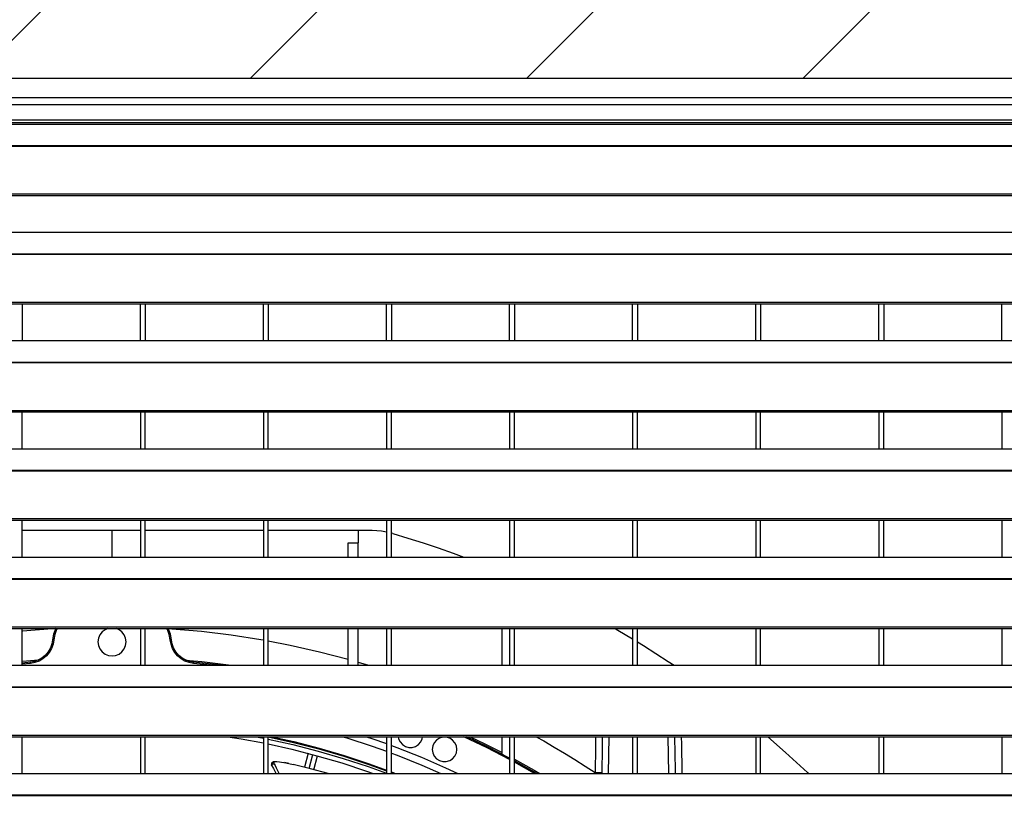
# Model space of a CAD drawing. Header units: millimetres. Extents: x 0 to 39025, y -31299 to 8400.
# Tile 34 of 256: x 6990 to 7390, y -24329 to -24007. Entities that reach past the tile are written whole.
import ezdxf

# ---------------------------------------------------------------- set-up
doc = ezdxf.new("R2010")
doc.units = ezdxf.units.MM
doc.layers.add('ODMIKI funkcionalni', color=253, linetype='Continuous')

# ---------------------------------------------------------------- blocks, each defined once
blk = doc.blocks.new('*U55')
at = {"lineweight": 25}
for points in [[(1148.95, 1255.58), (1148.95, 1255.58), (1.04, 1255.58), (1.04, 1255.58)], [(1148.95, 1255.58), (1148.95, 1255.58), (1.04, 1255.58), (1.04, 1255.58)], [(1.04, 1247.8), (1.04, 1247.8), (1148.95, 1247.8), (1148.95, 1247.8)], [(1145.5, 1244.89), (1145.5, 1244.89), (4.49, 1244.89), (4.49, 1244.89)], [(4.49, 1238.75), (4.49, 1238.75), (1145.5, 1238.75), (1145.5, 1238.75)], [(4.49, 1237.69), (4.49, 1237.69), (1145.5, 1237.69), (1145.5, 1237.69)], [(247, 1237.05), (247, 1237.05), (818, 1237.05), (818, 1237.05)], [(16.21, 1228.34), (16.21, 1228.34), (1133.33, 1228.34), (1133.33, 1228.34)], [(16.21, 1228.12), (16.21, 1228.12), (1133.33, 1228.12), (1133.33, 1228.12)], [(7.21, 1208.69), (7.21, 1208.69), (1142.79, 1208.69), (1142.79, 1208.69)], [(7.21, 1208.03), (7.21, 1208.03), (1142.79, 1208.03), (1142.79, 1208.03)], [(247, 1193.08), (247, 1193.08), (818, 1193.08), (818, 1193.08)], [(238.76, 1184.37), (238.76, 1184.37), (1133.33, 1184.37), (1133.33, 1184.37)], [(238.76, 1184.15), (238.76, 1184.15), (1133.33, 1184.15), (1133.33, 1184.15)], [(7.21, 1164.72), (7.21, 1164.72), (1142.79, 1164.72), (1142.79, 1164.72)], [(7.21, 1164.06), (7.21, 1164.06), (1142.79, 1164.06), (1142.79, 1164.06)], [(387, 1164.06), (387, 1164.06), (387, 1149.1), (387, 1149.1)], [(435, 1149.1), (435, 1149.1), (435, 1164.06), (435, 1164.06)], [(437, 1164.06), (437, 1164.06), (437, 1149.1), (437, 1149.1)], [(485, 1149.1), (485, 1149.1), (485, 1164.06), (485, 1164.06)], [(487, 1164.06), (487, 1164.06), (487, 1149.1), (487, 1149.1)], [(534.99, 1149.1), (534.99, 1149.1), (534.99, 1164.06), (534.99, 1164.06)], [(537, 1164.06), (537, 1164.06), (537, 1149.1), (537, 1149.1)], [(585, 1149.1), (585, 1149.1), (585, 1164.06), (585, 1164.06)], [(587, 1164.06), (587, 1164.06), (587, 1149.1), (587, 1149.1)], [(635, 1149.1), (635, 1149.1), (635, 1164.06), (635, 1164.06)], [(637, 1164.06), (637, 1164.06), (637, 1149.1), (637, 1149.1)], [(685, 1149.1), (685, 1149.1), (685, 1164.06), (685, 1164.06)], [(687, 1164.06), (687, 1164.06), (687, 1149.1), (687, 1149.1)], [(735, 1149.1), (735, 1149.1), (735, 1164.06), (735, 1164.06)], [(737, 1164.06), (737, 1164.06), (737, 1149.1), (737, 1149.1)], [(785, 1149.1), (785, 1149.1), (785, 1164.06), (785, 1164.06)], [(247, 1149.1), (247, 1149.1), (818, 1149.1), (818, 1149.1)], [(16.21, 1140.39), (16.21, 1140.39), (1133.33, 1140.39), (1133.33, 1140.39)], [(16.21, 1140.17), (16.21, 1140.17), (1133.33, 1140.17), (1133.33, 1140.17)], [(7.21, 1120.74), (7.21, 1120.74), (1142.79, 1120.74), (1142.79, 1120.74)], [(7.21, 1120.09), (7.21, 1120.09), (1142.79, 1120.09), (1142.79, 1120.09)], [(387, 1105.13), (387, 1105.13), (387, 1120.09), (387, 1120.09)], [(435, 1120.09), (435, 1120.09), (435, 1105.13), (435, 1105.13)], [(437, 1105.13), (437, 1105.13), (437, 1120.09), (437, 1120.09)], [(485, 1120.09), (485, 1120.09), (485, 1105.13), (485, 1105.13)], [(487, 1105.13), (487, 1105.13), (487, 1120.09), (487, 1120.09)], [(534.99, 1120.09), (534.99, 1120.09), (534.99, 1105.13), (534.99, 1105.13)], [(537, 1105.13), (537, 1105.13), (537, 1120.09), (537, 1120.09)], [(585, 1120.09), (585, 1120.09), (585, 1105.13), (585, 1105.13)], [(587, 1105.13), (587, 1105.13), (587, 1120.09), (587, 1120.09)], [(635, 1120.09), (635, 1120.09), (635, 1105.13), (635, 1105.13)], [(637, 1105.13), (637, 1105.13), (637, 1120.09), (637, 1120.09)], [(685, 1120.09), (685, 1120.09), (685, 1105.13), (685, 1105.13)], [(687, 1105.13), (687, 1105.13), (687, 1120.09), (687, 1120.09)], [(735, 1120.09), (735, 1120.09), (735, 1105.13), (735, 1105.13)], [(737, 1105.13), (737, 1105.13), (737, 1120.09), (737, 1120.09)], [(785, 1120.09), (785, 1120.09), (785, 1105.13), (785, 1105.13)], [(247, 1105.13), (247, 1105.13), (818, 1105.13), (818, 1105.13)], [(16.21, 1096.42), (16.21, 1096.42), (1133.33, 1096.42), (1133.33, 1096.42)], [(16.21, 1096.2), (16.21, 1096.2), (1133.33, 1096.2), (1133.33, 1096.2)], [(7.21, 1076.77), (7.21, 1076.77), (1142.79, 1076.77), (1142.79, 1076.77)], [(7.21, 1076.11), (7.21, 1076.11), (1142.79, 1076.11), (1142.79, 1076.11)], [(387, 1061.15), (387, 1061.15), (387, 1076.11), (387, 1076.11)], [(435, 1076.11), (435, 1076.11), (435, 1061.15), (435, 1061.15)], [(437, 1061.15), (437, 1061.15), (437, 1076.11), (437, 1076.11)], [(485, 1076.11), (485, 1076.11), (485, 1061.15), (485, 1061.15)], [(487, 1061.15), (487, 1061.15), (487, 1076.11), (487, 1076.11)], [(534.99, 1076.11), (534.99, 1076.11), (534.99, 1061.15), (534.99, 1061.15)], [(537, 1061.15), (537, 1061.15), (537, 1076.11), (537, 1076.11)], [(585, 1076.11), (585, 1076.11), (585, 1061.15), (585, 1061.15)], [(587, 1061.15), (587, 1061.15), (587, 1076.11), (587, 1076.11)], [(635, 1076.11), (635, 1076.11), (635, 1061.15), (635, 1061.15)], [(637, 1061.15), (637, 1061.15), (637, 1076.11), (637, 1076.11)], [(685, 1076.11), (685, 1076.11), (685, 1061.15), (685, 1061.15)], [(687, 1061.15), (687, 1061.15), (687, 1076.11), (687, 1076.11)], [(735, 1076.11), (735, 1076.11), (735, 1061.15), (735, 1061.15)], [(737, 1061.15), (737, 1061.15), (737, 1076.11), (737, 1076.11)], [(785, 1076.11), (785, 1076.11), (785, 1061.15), (785, 1061.15)], [(423.5, 1071.91), (423.5, 1071.91), (387, 1071.91), (387, 1071.91)], [(435, 1071.91), (435, 1071.91), (423.5, 1071.91), (423.5, 1071.91)], [(423.5, 1061.15), (423.5, 1061.15), (423.5, 1071.91), (423.5, 1071.91)], [(523.5, 1071.91), (523.5, 1071.91), (487, 1071.91), (487, 1071.91)], [(523.5, 1071.91), (523.5, 1071.91), (523.5, 1066.88), (523.5, 1066.88)], [(537.56, 1070.72), (537.56, 1070.72), (537, 1070.83), (537, 1070.83)], [(519.5, 1066.88), (519.5, 1066.88), (523.5, 1066.88), (523.5, 1066.88)], [(247, 1061.15), (247, 1061.15), (818, 1061.15), (818, 1061.15)], [(16.21, 1052.44), (16.21, 1052.44), (1133.33, 1052.44), (1133.33, 1052.44)], [(16.21, 1052.22), (16.21, 1052.22), (1133.33, 1052.22), (1133.33, 1052.22)], [(7.21, 1032.8), (7.21, 1032.8), (1142.79, 1032.8), (1142.79, 1032.8)], [(7.21, 1032.14), (7.21, 1032.14), (1142.79, 1032.14), (1142.79, 1032.14)], [(387, 1017.18), (387, 1017.18), (387, 1032.14), (387, 1032.14)], [(435, 1032.14), (435, 1032.14), (435, 1017.18), (435, 1017.18)], [(437, 1017.18), (437, 1017.18), (437, 1032.14), (437, 1032.14)], [(485, 1032.14), (485, 1032.14), (485, 1017.18), (485, 1017.18)], [(487, 1017.18), (487, 1017.18), (487, 1032.14), (487, 1032.14)], [(519.5, 1017.18), (519.5, 1017.18), (519.5, 1032.14), (519.5, 1032.14)], [(523.5, 1017.18), (523.5, 1017.18), (523.5, 1032.14), (523.5, 1032.14)], [(534.99, 1032.14), (534.99, 1032.14), (534.99, 1017.18), (534.99, 1017.18)], [(537, 1017.18), (537, 1017.18), (537, 1032.14), (537, 1032.14)], [(582, 1017.18), (582, 1017.18), (582, 1032.14), (582, 1032.14)], [(585, 1032.14), (585, 1032.14), (585, 1017.18), (585, 1017.18)], [(587, 1017.18), (587, 1017.18), (587, 1032.14), (587, 1032.14)], [(635, 1032.14), (635, 1032.14), (635, 1017.18), (635, 1017.18)], [(637, 1017.18), (637, 1017.18), (637, 1032.14), (637, 1032.14)], [(685, 1032.14), (685, 1032.14), (685, 1017.18), (685, 1017.18)], [(687, 1017.18), (687, 1017.18), (687, 1032.14), (687, 1032.14)], [(735, 1032.14), (735, 1032.14), (735, 1017.18), (735, 1017.18)], [(737, 1017.18), (737, 1017.18), (737, 1032.14), (737, 1032.14)], [(785, 1032.14), (785, 1032.14), (785, 1017.18), (785, 1017.18)], [(247, 1017.18), (247, 1017.18), (818, 1017.18), (818, 1017.18)], [(390.34, 1018.42), (390.34, 1018.42), (387, 1018.08), (387, 1018.08)], [(390.39, 1017.92), (390.39, 1017.92), (387, 1017.57), (387, 1017.57)], [(463.47, 1017.18), (463.47, 1017.18), (456.6, 1017.92), (456.6, 1017.92)], [(467.55, 1017.18), (467.55, 1017.18), (456.65, 1018.42), (456.65, 1018.42)], [(523.5, 1018.45), (523.5, 1018.45), (527.73, 1017.18), (527.73, 1017.18)], [(16.21, 1008.47), (16.21, 1008.47), (1133.33, 1008.47), (1133.33, 1008.47)], [(16.21, 1008.25), (16.21, 1008.25), (1133.33, 1008.25), (1133.33, 1008.25)], [(7.21, 988.82), (7.21, 988.82), (1142.79, 988.82), (1142.79, 988.82)], [(7.21, 988.16), (7.21, 988.16), (1142.79, 988.16), (1142.79, 988.16)], [(387, 973.21), (387, 973.21), (387, 988.16), (387, 988.16)], [(435, 988.16), (435, 988.16), (435, 973.21), (435, 973.21)], [(437, 973.21), (437, 973.21), (437, 988.16), (437, 988.16)], [(482.06, 988.16), (482.06, 988.16), (485, 987.6), (485, 987.6)], [(485, 988.16), (485, 988.16), (485, 973.21), (485, 973.21)], [(487, 973.21), (487, 973.21), (487, 988.16), (487, 988.16)], [(534.99, 988.16), (534.99, 988.16), (534.99, 973.21), (534.99, 973.21)], [(537, 973.21), (537, 973.21), (537, 988.16), (537, 988.16)], [(582, 981.06), (582, 981.06), (582, 988.16), (582, 988.16)], [(585, 988.16), (585, 988.16), (585, 973.21), (585, 973.21)], [(587, 973.21), (587, 973.21), (587, 988.16), (587, 988.16)], [(625.34, 988.16), (625.34, 988.16), (625.09, 973.21), (625.09, 973.21)], [(635, 988.16), (635, 988.16), (635, 973.21), (635, 973.21)], [(637, 973.21), (637, 973.21), (637, 988.16), (637, 988.16)], [(649.7, 973.21), (649.7, 973.21), (649.44, 988.16), (649.44, 988.16)], [(685, 988.16), (685, 988.16), (685, 973.21), (685, 973.21)], [(687, 973.21), (687, 973.21), (687, 988.16), (687, 988.16)], [(735, 988.16), (735, 988.16), (735, 973.21), (735, 973.21)], [(737, 973.21), (737, 973.21), (737, 988.16), (737, 988.16)], [(785, 988.16), (785, 988.16), (785, 973.21), (785, 973.21)], [(503.15, 981.43), (503.15, 981.43), (501.64, 975.75), (501.64, 975.75)], [(503.58, 975.28), (503.58, 975.28), (505.08, 980.91), (505.08, 980.91)], [(505.51, 974.77), (505.51, 974.77), (507.01, 980.38), (507.01, 980.38)], [(488.32, 976.58), (488.32, 976.58), (488.34, 976.53), (488.34, 976.53)], [(488.4, 976.44), (488.4, 976.44), (488.59, 976.13), (488.59, 976.13)], [(488.8, 977.11), (488.8, 977.11), (489.39, 977.16), (489.39, 977.16)], [(495.36, 977.26), (495.36, 977.26), (493.54, 977.62), (493.54, 977.62)], [(595.2, 973.21), (595.2, 973.21), (587, 977.82), (587, 977.82)], [(247, 973.21), (247, 973.21), (818, 973.21), (818, 973.21)], [(537, 973.49), (537, 973.49), (537.73, 973.21), (537.73, 973.21)], [(619.82, 973.57), (619.82, 973.57), (619.8, 973.21), (619.8, 973.21)], [(622.45, 973.53), (622.45, 973.53), (622.46, 973.21), (622.46, 973.21)], [(16.21, 964.5), (16.21, 964.5), (1133.33, 964.5), (1133.33, 964.5)], [(16.21, 964.28), (16.21, 964.28), (1133.33, 964.28), (1133.33, 964.28)]]:
    blk.add_open_spline(points, degree=3, dxfattribs=at)
for points, knots in [([(485, 1071.91), (485, 1071.91), (467.64, 1071.91), (467.64, 1071.91), (467.64, 1071.91), (437, 1071.91), (437, 1071.91)], [0, 0, 0, 0, 1, 1, 1, 2, 2, 2, 2]), ([(529.21, 1071.91), (529.21, 1071.91), (526.01, 1071.91), (526.01, 1071.91), (526.01, 1071.91), (523.5, 1071.91), (523.5, 1071.91)], [0, 0, 0, 0, 1, 1, 1, 2, 2, 2, 2]), ([(534.99, 1071.25), (534.99, 1071.25), (532.92, 1071.67), (532.92, 1071.67), (532.92, 1071.67), (529.21, 1071.91), (529.21, 1071.91)], [0, 0, 0, 0, 1, 1, 1, 2, 2, 2, 2]), ([(537.56, 1070.72), (537.56, 1070.72), (543.72, 1068.87), (543.72, 1068.87), (543.72, 1068.87), (549.87, 1066.92), (549.87, 1066.92), (549.87, 1066.92), (555.97, 1064.88), (555.97, 1064.88), (555.97, 1064.88), (562.05, 1062.74), (562.05, 1062.74), (562.05, 1062.74), (566.37, 1061.15), (566.37, 1061.15)], [0, 0, 0, 0, 1, 1, 1, 2, 2, 2, 3, 3, 3, 4, 4, 4, 5, 5, 5, 5]), ([(519.5, 1061.15), (519.5, 1061.15), (519.5, 1061.9), (519.5, 1061.9), (519.5, 1061.9), (519.5, 1063.64), (519.5, 1063.64), (519.5, 1063.64), (519.5, 1065.04), (519.5, 1065.04), (519.5, 1065.04), (519.5, 1066.07), (519.5, 1066.07), (519.5, 1066.07), (519.5, 1066.69), (519.5, 1066.69), (519.5, 1066.69), (519.5, 1066.88), (519.5, 1066.88)], [0, 0, 0, 0, 1, 1, 1, 2, 2, 2, 3, 3, 3, 4, 4, 4, 5, 5, 5, 6, 6, 6, 6]), ([(523.5, 1061.15), (523.5, 1061.15), (523.5, 1061.9), (523.5, 1061.9), (523.5, 1061.9), (523.5, 1063.64), (523.5, 1063.64), (523.5, 1063.64), (523.5, 1065.04), (523.5, 1065.04), (523.5, 1065.04), (523.5, 1066.07), (523.5, 1066.07), (523.5, 1066.07), (523.5, 1066.69), (523.5, 1066.69), (523.5, 1066.69), (523.5, 1066.88), (523.5, 1066.88)], [0, 0, 0, 0, 1, 1, 1, 2, 2, 2, 3, 3, 3, 4, 4, 4, 5, 5, 5, 6, 6, 6, 6]), ([(400.66, 1032.12), (400.66, 1032.12), (399.22, 1032.02), (399.22, 1032.02), (399.22, 1032.02), (387.11, 1030.98), (387.11, 1030.98), (387.11, 1030.98), (387, 1030.97), (387, 1030.97)], [0, 0, 0, 0, 1, 1, 1, 2, 2, 2, 3, 3, 3, 3]), ([(400.66, 1032.12), (400.66, 1032.12), (400.55, 1031.9), (400.55, 1031.9), (400.55, 1031.9), (399.75, 1029.78), (399.75, 1029.78), (399.75, 1029.78), (399.34, 1027.54), (399.34, 1027.54)], [0, 0, 0, 0, 1, 1, 1, 2, 2, 2, 3, 3, 3, 3]), ([(401.24, 1032.14), (401.24, 1032.14), (401, 1031.68), (401, 1031.68), (401, 1031.68), (400.23, 1029.64), (400.23, 1029.64), (400.23, 1029.64), (399.84, 1027.5), (399.84, 1027.5)], [0, 0, 0, 0, 1, 1, 1, 2, 2, 2, 3, 3, 3, 3]), ([(421.77, 1032.14), (421.77, 1032.14), (420.65, 1031.64), (420.65, 1031.64), (420.65, 1031.64), (419.47, 1030.73), (419.47, 1030.73), (419.47, 1030.73), (418.56, 1029.54), (418.56, 1029.54), (418.56, 1029.54), (417.99, 1028.16), (417.99, 1028.16), (417.99, 1028.16), (417.79, 1026.68), (417.79, 1026.68), (417.79, 1026.68), (417.99, 1025.2), (417.99, 1025.2), (417.99, 1025.2), (418.56, 1023.81), (418.56, 1023.81), (418.56, 1023.81), (419.47, 1022.63), (419.47, 1022.63), (419.47, 1022.63), (420.65, 1021.71), (420.65, 1021.71), (420.65, 1021.71), (422.02, 1021.15), (422.02, 1021.15), (422.02, 1021.15), (423.5, 1020.95), (423.5, 1020.95)], [0, 0, 0, 0, 1, 1, 1, 2, 2, 2, 3, 3, 3, 4, 4, 4, 5, 5, 5, 6, 6, 6, 7, 7, 7, 8, 8, 8, 9, 9, 9, 10, 10, 10, 11, 11, 11, 11]), ([(423.5, 1020.95), (423.5, 1020.95), (424.97, 1021.15), (424.97, 1021.15), (424.97, 1021.15), (426.35, 1021.71), (426.35, 1021.71), (426.35, 1021.71), (427.53, 1022.63), (427.53, 1022.63), (427.53, 1022.63), (428.43, 1023.81), (428.43, 1023.81), (428.43, 1023.81), (429.01, 1025.2), (429.01, 1025.2), (429.01, 1025.2), (429.2, 1026.68), (429.2, 1026.68), (429.2, 1026.68), (429.01, 1028.16), (429.01, 1028.16), (429.01, 1028.16), (428.43, 1029.54), (428.43, 1029.54), (428.43, 1029.54), (427.53, 1030.73), (427.53, 1030.73), (427.53, 1030.73), (426.35, 1031.64), (426.35, 1031.64), (426.35, 1031.64), (425.22, 1032.14), (425.22, 1032.14)], [0, 0, 0, 0, 1, 1, 1, 2, 2, 2, 3, 3, 3, 4, 4, 4, 5, 5, 5, 6, 6, 6, 7, 7, 7, 8, 8, 8, 9, 9, 9, 10, 10, 10, 11, 11, 11, 11]), ([(447.16, 1027.5), (447.16, 1027.5), (446.77, 1029.64), (446.77, 1029.64), (446.77, 1029.64), (446, 1031.68), (446, 1031.68), (446, 1031.68), (445.76, 1032.14), (445.76, 1032.14)], [0, 0, 0, 0, 1, 1, 1, 2, 2, 2, 3, 3, 3, 3]), ([(447.65, 1027.54), (447.65, 1027.54), (447.25, 1029.78), (447.25, 1029.78), (447.25, 1029.78), (446.44, 1031.9), (446.44, 1031.9), (446.44, 1031.9), (446.33, 1032.12), (446.33, 1032.12)], [0, 0, 0, 0, 1, 1, 1, 2, 2, 2, 3, 3, 3, 3]), ([(446.33, 1032.12), (446.33, 1032.12), (447.78, 1032.02), (447.78, 1032.02), (447.78, 1032.02), (459.89, 1030.98), (459.89, 1030.98), (459.89, 1030.98), (471.95, 1029.53), (471.95, 1029.53), (471.95, 1029.53), (483.95, 1027.66), (483.95, 1027.66), (483.95, 1027.66), (485, 1027.48), (485, 1027.48)], [0, 0, 0, 0, 1, 1, 1, 2, 2, 2, 3, 3, 3, 4, 4, 4, 5, 5, 5, 5]), ([(627.87, 1032.14), (627.87, 1032.14), (629.01, 1031.48), (629.01, 1031.48), (629.01, 1031.48), (635, 1027.92), (635, 1027.92)], [0, 0, 0, 0, 1, 1, 1, 2, 2, 2, 2]), ([(399.34, 1027.54), (399.34, 1027.54), (399.04, 1025.83), (399.04, 1025.83), (399.04, 1025.83), (398.45, 1024.2), (398.45, 1024.2), (398.45, 1024.2), (397.59, 1022.69), (397.59, 1022.69), (397.59, 1022.69), (396.48, 1021.35), (396.48, 1021.35), (396.48, 1021.35), (395.16, 1020.22), (395.16, 1020.22), (395.16, 1020.22), (393.67, 1019.34), (393.67, 1019.34), (393.67, 1019.34), (392.05, 1018.74), (392.05, 1018.74), (392.05, 1018.74), (390.34, 1018.42), (390.34, 1018.42)], [0, 0, 0, 0, 1, 1, 1, 2, 2, 2, 3, 3, 3, 4, 4, 4, 5, 5, 5, 6, 6, 6, 7, 7, 7, 8, 8, 8, 8]), ([(399.84, 1027.5), (399.84, 1027.5), (399.52, 1025.7), (399.52, 1025.7), (399.52, 1025.7), (398.91, 1023.98), (398.91, 1023.98), (398.91, 1023.98), (398, 1022.4), (398, 1022.4), (398, 1022.4), (396.84, 1021), (396.84, 1021), (396.84, 1021), (395.45, 1019.81), (395.45, 1019.81), (395.45, 1019.81), (393.88, 1018.89), (393.88, 1018.89), (393.88, 1018.89), (392.18, 1018.25), (392.18, 1018.25), (392.18, 1018.25), (390.39, 1017.92), (390.39, 1017.92)], [0, 0, 0, 0, 1, 1, 1, 2, 2, 2, 3, 3, 3, 4, 4, 4, 5, 5, 5, 6, 6, 6, 7, 7, 7, 8, 8, 8, 8]), ([(399.84, 1027.5), (399.84, 1027.5), (399.74, 1027.51), (399.74, 1027.51), (399.74, 1027.51), (399.65, 1027.51), (399.65, 1027.51), (399.65, 1027.51), (399.56, 1027.52), (399.56, 1027.52), (399.56, 1027.52), (399.49, 1027.53), (399.49, 1027.53), (399.49, 1027.53), (399.42, 1027.54), (399.42, 1027.54), (399.42, 1027.54), (399.38, 1027.54), (399.38, 1027.54), (399.38, 1027.54), (399.35, 1027.54), (399.35, 1027.54), (399.35, 1027.54), (399.34, 1027.54), (399.34, 1027.54)], [0, 0, 0, 0, 1, 1, 1, 2, 2, 2, 3, 3, 3, 4, 4, 4, 5, 5, 5, 6, 6, 6, 7, 7, 7, 8, 8, 8, 8]), ([(447.16, 1027.5), (447.16, 1027.5), (447.25, 1027.51), (447.25, 1027.51), (447.25, 1027.51), (447.35, 1027.51), (447.35, 1027.51), (447.35, 1027.51), (447.44, 1027.52), (447.44, 1027.52), (447.44, 1027.52), (447.51, 1027.53), (447.51, 1027.53), (447.51, 1027.53), (447.57, 1027.54), (447.57, 1027.54), (447.57, 1027.54), (447.62, 1027.54), (447.62, 1027.54), (447.62, 1027.54), (447.65, 1027.54), (447.65, 1027.54), (447.65, 1027.54), (447.65, 1027.54), (447.65, 1027.54)], [0, 0, 0, 0, 1, 1, 1, 2, 2, 2, 3, 3, 3, 4, 4, 4, 5, 5, 5, 6, 6, 6, 7, 7, 7, 8, 8, 8, 8]), ([(456.6, 1017.92), (456.6, 1017.92), (454.82, 1018.25), (454.82, 1018.25), (454.82, 1018.25), (453.12, 1018.89), (453.12, 1018.89), (453.12, 1018.89), (451.54, 1019.81), (451.54, 1019.81), (451.54, 1019.81), (450.16, 1021), (450.16, 1021), (450.16, 1021), (448.99, 1022.4), (448.99, 1022.4), (448.99, 1022.4), (448.09, 1023.98), (448.09, 1023.98), (448.09, 1023.98), (447.47, 1025.7), (447.47, 1025.7), (447.47, 1025.7), (447.16, 1027.5), (447.16, 1027.5)], [0, 0, 0, 0, 1, 1, 1, 2, 2, 2, 3, 3, 3, 4, 4, 4, 5, 5, 5, 6, 6, 6, 7, 7, 7, 8, 8, 8, 8]), ([(456.65, 1018.42), (456.65, 1018.42), (454.95, 1018.74), (454.95, 1018.74), (454.95, 1018.74), (453.33, 1019.34), (453.33, 1019.34), (453.33, 1019.34), (451.83, 1020.22), (451.83, 1020.22), (451.83, 1020.22), (450.51, 1021.35), (450.51, 1021.35), (450.51, 1021.35), (449.4, 1022.69), (449.4, 1022.69), (449.4, 1022.69), (448.54, 1024.2), (448.54, 1024.2), (448.54, 1024.2), (447.96, 1025.83), (447.96, 1025.83), (447.96, 1025.83), (447.65, 1027.54), (447.65, 1027.54)], [0, 0, 0, 0, 1, 1, 1, 2, 2, 2, 3, 3, 3, 4, 4, 4, 5, 5, 5, 6, 6, 6, 7, 7, 7, 8, 8, 8, 8]), ([(487, 1027.12), (487, 1027.12), (495.89, 1025.38), (495.89, 1025.38), (495.89, 1025.38), (507.75, 1022.69), (507.75, 1022.69), (507.75, 1022.69), (519.5, 1019.61), (519.5, 1019.61)], [0, 0, 0, 0, 1, 1, 1, 2, 2, 2, 3, 3, 3, 3]), ([(637, 1026.71), (637, 1026.71), (639.35, 1025.25), (639.35, 1025.25), (639.35, 1025.25), (649.49, 1018.73), (649.49, 1018.73), (649.49, 1018.73), (651.81, 1017.18), (651.81, 1017.18)], [0, 0, 0, 0, 1, 1, 1, 2, 2, 2, 3, 3, 3, 3]), ([(393.6, 1019.31), (393.6, 1019.31), (387.08, 1018.68), (387.08, 1018.68), (387.08, 1018.68), (387, 1018.67), (387, 1018.67)], [0, 0, 0, 0, 1, 1, 1, 2, 2, 2, 2]), ([(390.39, 1017.92), (390.39, 1017.92), (390.38, 1018.02), (390.38, 1018.02), (390.38, 1018.02), (390.38, 1018.11), (390.38, 1018.11), (390.38, 1018.11), (390.36, 1018.2), (390.36, 1018.2), (390.36, 1018.2), (390.36, 1018.27), (390.36, 1018.27), (390.36, 1018.27), (390.36, 1018.34), (390.36, 1018.34), (390.36, 1018.34), (390.35, 1018.38), (390.35, 1018.38), (390.35, 1018.38), (390.35, 1018.41), (390.35, 1018.41), (390.35, 1018.41), (390.34, 1018.42), (390.34, 1018.42)], [0, 0, 0, 0, 1, 1, 1, 2, 2, 2, 3, 3, 3, 4, 4, 4, 5, 5, 5, 6, 6, 6, 7, 7, 7, 8, 8, 8, 8]), ([(453.4, 1019.31), (453.4, 1019.31), (459.92, 1018.68), (459.92, 1018.68), (459.92, 1018.68), (471.9, 1017.18), (471.9, 1017.18)], [0, 0, 0, 0, 1, 1, 1, 2, 2, 2, 2]), ([(456.6, 1017.92), (456.6, 1017.92), (456.61, 1018.02), (456.61, 1018.02), (456.61, 1018.02), (456.62, 1018.11), (456.62, 1018.11), (456.62, 1018.11), (456.63, 1018.2), (456.63, 1018.2), (456.63, 1018.2), (456.64, 1018.27), (456.64, 1018.27), (456.64, 1018.27), (456.64, 1018.34), (456.64, 1018.34), (456.64, 1018.34), (456.65, 1018.38), (456.65, 1018.38), (456.65, 1018.38), (456.65, 1018.41), (456.65, 1018.41), (456.65, 1018.41), (456.65, 1018.42), (456.65, 1018.42)], [0, 0, 0, 0, 1, 1, 1, 2, 2, 2, 3, 3, 3, 4, 4, 4, 5, 5, 5, 6, 6, 6, 7, 7, 7, 8, 8, 8, 8]), ([(470.49, 988.16), (470.49, 988.16), (475.93, 987.29), (475.93, 987.29), (475.93, 987.29), (485, 985.62), (485, 985.62)], [0, 0, 0, 0, 1, 1, 1, 2, 2, 2, 2]), ([(487, 988.11), (487, 988.11), (497.22, 985.83), (497.22, 985.83), (497.22, 985.83), (507.52, 983.18), (507.52, 983.18), (507.52, 983.18), (517.72, 980.19), (517.72, 980.19), (517.72, 980.19), (527.82, 976.85), (527.82, 976.85), (527.82, 976.85), (534.99, 974.25), (534.99, 974.25)], [0, 0, 0, 0, 1, 1, 1, 2, 2, 2, 3, 3, 3, 4, 4, 4, 5, 5, 5, 5]), ([(488.38, 988.16), (488.38, 988.16), (497.3, 986.16), (497.3, 986.16), (497.3, 986.16), (507.61, 983.51), (507.61, 983.51), (507.61, 983.51), (517.82, 980.51), (517.82, 980.51), (517.82, 980.51), (527.93, 977.18), (527.93, 977.18), (527.93, 977.18), (534.99, 974.62), (534.99, 974.62)], [0, 0, 0, 0, 1, 1, 1, 2, 2, 2, 3, 3, 3, 4, 4, 4, 5, 5, 5, 5]), ([(517.29, 988.16), (517.29, 988.16), (518.95, 987.66), (518.95, 987.66), (518.95, 987.66), (529.18, 984.32), (529.18, 984.32), (529.18, 984.32), (534.99, 982.25), (534.99, 982.25)], [0, 0, 0, 0, 1, 1, 1, 2, 2, 2, 3, 3, 3, 3]), ([(526.9, 988.16), (526.9, 988.16), (529.05, 987.44), (529.05, 987.44), (529.05, 987.44), (534.99, 985.35), (534.99, 985.35)], [0, 0, 0, 0, 1, 1, 1, 2, 2, 2, 2]), ([(539.77, 988.16), (539.77, 988.16), (539.94, 987.36), (539.94, 987.36), (539.94, 987.36), (540.53, 986.06), (540.53, 986.06), (540.53, 986.06), (541.46, 984.98), (541.46, 984.98), (541.46, 984.98), (542.66, 984.21), (542.66, 984.21), (542.66, 984.21), (544.03, 983.8), (544.03, 983.8), (544.03, 983.8), (545.44, 983.8), (545.44, 983.8), (545.44, 983.8), (546.81, 984.21), (546.81, 984.21), (546.81, 984.21), (548.01, 984.98), (548.01, 984.98), (548.01, 984.98), (548.94, 986.06), (548.94, 986.06), (548.94, 986.06), (549.54, 987.36), (549.54, 987.36), (549.54, 987.36), (549.7, 988.16), (549.7, 988.16)], [0, 0, 0, 0, 1, 1, 1, 2, 2, 2, 3, 3, 3, 4, 4, 4, 5, 5, 5, 6, 6, 6, 7, 7, 7, 8, 8, 8, 9, 9, 9, 10, 10, 10, 11, 11, 11, 11]), ([(585, 978.91), (585, 978.91), (575.86, 983.64), (575.86, 983.64), (575.86, 983.64), (566.41, 988.16), (566.41, 988.16)], [0, 0, 0, 0, 1, 1, 1, 2, 2, 2, 2]), ([(585, 979.48), (585, 979.48), (576.08, 984.09), (576.08, 984.09), (576.08, 984.09), (567.61, 988.16), (567.61, 988.16)], [0, 0, 0, 0, 1, 1, 1, 2, 2, 2, 2]), ([(569, 988.16), (569, 988.16), (574.94, 985.31), (574.94, 985.31), (574.94, 985.31), (582, 981.73), (582, 981.73)], [0, 0, 0, 0, 1, 1, 1, 2, 2, 2, 2]), ([(595.81, 988.16), (595.81, 988.16), (598.93, 986.42), (598.93, 986.42), (598.93, 986.42), (603.17, 983.96), (603.17, 983.96), (603.17, 983.96), (607.38, 981.45), (607.38, 981.45), (607.38, 981.45), (611.55, 978.88), (611.55, 978.88), (611.55, 978.88), (615.7, 976.26), (615.7, 976.26), (615.7, 976.26), (619.8, 973.58), (619.8, 973.58)], [0, 0, 0, 0, 1, 1, 1, 2, 2, 2, 3, 3, 3, 4, 4, 4, 5, 5, 5, 6, 6, 6, 6]), ([(619.97, 988.16), (619.97, 988.16), (619.92, 983.9), (619.92, 983.9), (619.92, 983.9), (619.8, 973.58), (619.8, 973.58)], [0, 0, 0, 0, 1, 1, 1, 2, 2, 2, 2]), ([(622.67, 988.16), (622.67, 988.16), (622.6, 983.81), (622.6, 983.81), (622.6, 983.81), (622.45, 973.53), (622.45, 973.53)], [0, 0, 0, 0, 1, 1, 1, 2, 2, 2, 2]), ([(652.4, 973.21), (652.4, 973.21), (652.38, 974.63), (652.38, 974.63), (652.38, 974.63), (652.17, 988.16), (652.17, 988.16)], [0, 0, 0, 0, 1, 1, 1, 2, 2, 2, 2]), ([(655.08, 973.21), (655.08, 973.21), (655.07, 973.84), (655.07, 973.84), (655.07, 973.84), (654.93, 985.17), (654.93, 985.17), (654.93, 985.17), (654.89, 988.16), (654.89, 988.16)], [0, 0, 0, 0, 1, 1, 1, 2, 2, 2, 3, 3, 3, 3]), ([(689.87, 988.16), (689.87, 988.16), (697.12, 981.78), (697.12, 981.78), (697.12, 981.78), (705.98, 973.57), (705.98, 973.57), (705.98, 973.57), (706.36, 973.21), (706.36, 973.21)], [0, 0, 0, 0, 1, 1, 1, 2, 2, 2, 3, 3, 3, 3]), ([(487, 987.19), (487, 987.19), (497.01, 984.96), (497.01, 984.96), (497.01, 984.96), (507.29, 982.32), (507.29, 982.32), (507.29, 982.32), (517.45, 979.33), (517.45, 979.33), (517.45, 979.33), (527.53, 976.01), (527.53, 976.01), (527.53, 976.01), (534.99, 973.3), (534.99, 973.3)], [0, 0, 0, 0, 1, 1, 1, 2, 2, 2, 3, 3, 3, 4, 4, 4, 5, 5, 5, 5]), ([(487, 985.21), (487, 985.21), (496.57, 983.08), (496.57, 983.08), (496.57, 983.08), (506.77, 980.45), (506.77, 980.45), (506.77, 980.45), (516.88, 977.48), (516.88, 977.48), (516.88, 977.48), (526.9, 974.18), (526.9, 974.18), (526.9, 974.18), (529.63, 973.21), (529.63, 973.21)], [0, 0, 0, 0, 1, 1, 1, 2, 2, 2, 3, 3, 3, 4, 4, 4, 5, 5, 5, 5]), ([(537, 984.62), (537, 984.62), (539.17, 983.8), (539.17, 983.8), (539.17, 983.8), (549.17, 979.83), (549.17, 979.83), (549.17, 979.83), (559.03, 975.53), (559.03, 975.53), (559.03, 975.53), (564.03, 973.21), (564.03, 973.21)], [0, 0, 0, 0, 1, 1, 1, 2, 2, 2, 3, 3, 3, 4, 4, 4, 4]), ([(563.59, 983.01), (563.59, 983.01), (563.39, 984.43), (563.39, 984.43), (563.39, 984.43), (562.8, 985.72), (562.8, 985.72), (562.8, 985.72), (561.87, 986.81), (561.87, 986.81), (561.87, 986.81), (560.67, 987.58), (560.67, 987.58), (560.67, 987.58), (559.31, 987.99), (559.31, 987.99), (559.31, 987.99), (557.88, 987.99), (557.88, 987.99), (557.88, 987.99), (556.51, 987.58), (556.51, 987.58), (556.51, 987.58), (555.32, 986.81), (555.32, 986.81), (555.32, 986.81), (554.39, 985.72), (554.39, 985.72), (554.39, 985.72), (553.8, 984.43), (553.8, 984.43), (553.8, 984.43), (553.59, 983.01), (553.59, 983.01)], [0, 0, 0, 0, 1, 1, 1, 2, 2, 2, 3, 3, 3, 4, 4, 4, 5, 5, 5, 6, 6, 6, 7, 7, 7, 8, 8, 8, 9, 9, 9, 10, 10, 10, 11, 11, 11, 11]), ([(537, 981.51), (537, 981.51), (539.31, 980.63), (539.31, 980.63), (539.31, 980.63), (549.3, 976.62), (549.3, 976.62), (549.3, 976.62), (557.11, 973.21), (557.11, 973.21)], [0, 0, 0, 0, 1, 1, 1, 2, 2, 2, 3, 3, 3, 3]), ([(553.59, 983.01), (553.59, 983.01), (553.8, 981.59), (553.8, 981.59), (553.8, 981.59), (554.39, 980.29), (554.39, 980.29), (554.39, 980.29), (555.32, 979.21), (555.32, 979.21), (555.32, 979.21), (556.51, 978.43), (556.51, 978.43), (556.51, 978.43), (557.88, 978.04), (557.88, 978.04), (557.88, 978.04), (559.31, 978.04), (559.31, 978.04), (559.31, 978.04), (560.67, 978.43), (560.67, 978.43), (560.67, 978.43), (561.87, 979.21), (561.87, 979.21), (561.87, 979.21), (562.8, 980.29), (562.8, 980.29), (562.8, 980.29), (563.39, 981.59), (563.39, 981.59), (563.39, 981.59), (563.59, 983.01), (563.59, 983.01)], [0, 0, 0, 0, 1, 1, 1, 2, 2, 2, 3, 3, 3, 4, 4, 4, 5, 5, 5, 6, 6, 6, 7, 7, 7, 8, 8, 8, 9, 9, 9, 10, 10, 10, 11, 11, 11, 11]), ([(488.9, 977.88), (488.9, 977.88), (488.55, 977.68), (488.55, 977.68), (488.55, 977.68), (488.32, 977.4), (488.32, 977.4), (488.32, 977.4), (488.24, 977.01), (488.24, 977.01), (488.24, 977.01), (488.36, 976.55), (488.36, 976.55)], [0, 0, 0, 0, 1, 1, 1, 2, 2, 2, 3, 3, 3, 4, 4, 4, 4]), ([(488.34, 976.55), (488.34, 976.55), (488.34, 976.57), (488.34, 976.57), (488.34, 976.57), (488.35, 976.69), (488.35, 976.69), (488.35, 976.69), (488.39, 976.81), (488.39, 976.81), (488.39, 976.81), (488.46, 976.9), (488.46, 976.9), (488.46, 976.9), (488.56, 976.99), (488.56, 976.99), (488.56, 976.99), (488.8, 977.11), (488.8, 977.11)], [0, 0, 0, 0, 1, 1, 1, 2, 2, 2, 3, 3, 3, 4, 4, 4, 5, 5, 5, 6, 6, 6, 6]), ([(488.44, 976.3), (488.44, 976.3), (488.37, 976.43), (488.37, 976.43), (488.37, 976.43), (488.34, 976.55), (488.34, 976.55)], [0, 0, 0, 0, 1, 1, 1, 2, 2, 2, 2]), ([(488.46, 976.27), (488.46, 976.27), (489.05, 975.25), (489.05, 975.25), (489.05, 975.25), (490.11, 973.36), (490.11, 973.36), (490.11, 973.36), (490.21, 973.21), (490.21, 973.21)], [0, 0, 0, 0, 1, 1, 1, 2, 2, 2, 3, 3, 3, 3]), ([(488.8, 977.11), (488.8, 977.11), (488.66, 977.62), (488.66, 977.62), (488.66, 977.62), (488.94, 977.9), (488.94, 977.9)], [0, 0, 0, 0, 1, 1, 1, 2, 2, 2, 2]), ([(489.73, 978.01), (489.73, 978.01), (489.43, 978), (489.43, 978), (489.43, 978), (488.94, 977.89), (488.94, 977.89)], [0, 0, 0, 0, 1, 1, 1, 2, 2, 2, 2]), ([(489.39, 977.16), (489.39, 977.16), (489.3, 977.71), (489.3, 977.71), (489.3, 977.71), (489.44, 977.89), (489.44, 977.89), (489.44, 977.89), (489.68, 978), (489.68, 978), (489.68, 978), (490.01, 978.06), (490.01, 978.06), (490.01, 978.06), (490.42, 978.08), (490.42, 978.08), (490.42, 978.08), (491.48, 977.99), (491.48, 977.99), (491.48, 977.99), (494.16, 977.52), (494.16, 977.52), (494.16, 977.52), (497.09, 976.87), (497.09, 976.87)], [0, 0, 0, 0, 1, 1, 1, 2, 2, 2, 3, 3, 3, 4, 4, 4, 5, 5, 5, 6, 6, 6, 7, 7, 7, 8, 8, 8, 8]), ([(489.39, 977.16), (489.39, 977.16), (489.71, 976.51), (489.71, 976.51), (489.71, 976.51), (490.17, 975.53), (490.17, 975.53), (490.17, 975.53), (490.74, 974.38), (490.74, 974.38), (490.74, 974.38), (491.25, 973.37), (491.25, 973.37), (491.25, 973.37), (491.34, 973.21), (491.34, 973.21)], [0, 0, 0, 0, 1, 1, 1, 2, 2, 2, 3, 3, 3, 4, 4, 4, 5, 5, 5, 5]), ([(511.33, 973.21), (511.33, 973.21), (504.17, 975.13), (504.17, 975.13), (504.17, 975.13), (497.09, 976.87), (497.09, 976.87)], [0, 0, 0, 0, 1, 1, 1, 2, 2, 2, 2]), ([(587, 979.06), (587, 979.06), (594.99, 974.59), (594.99, 974.59), (594.99, 974.59), (597.36, 973.21), (597.36, 973.21)], [0, 0, 0, 0, 1, 1, 1, 2, 2, 2, 2]), ([(596.19, 973.21), (596.19, 973.21), (596.07, 973.28), (596.07, 973.28), (596.07, 973.28), (587, 978.4), (587, 978.4)], [0, 0, 0, 0, 1, 1, 1, 2, 2, 2, 2]), ([(537, 973.85), (537, 973.85), (537.92, 973.5), (537.92, 973.5), (537.92, 973.5), (538.68, 973.21), (538.68, 973.21)], [0, 0, 0, 0, 1, 1, 1, 2, 2, 2, 2]), ([(619.82, 973.57), (619.82, 973.57), (619.8, 973.57), (619.8, 973.57), (619.8, 973.57), (619.8, 973.58), (619.8, 973.58)], [0, 0, 0, 0, 1, 1, 1, 2, 2, 2, 2]), ([(622.45, 973.53), (622.45, 973.53), (621.88, 973.54), (621.88, 973.54), (621.88, 973.54), (621.16, 973.55), (621.16, 973.55), (621.16, 973.55), (619.82, 973.57), (619.82, 973.57)], [0, 0, 0, 0, 1, 1, 1, 2, 2, 2, 3, 3, 3, 3])]:
    blk.add_open_spline(points, degree=3, knots=knots, dxfattribs=at)

msp = doc.modelspace()

# ---------------------------------------------------------------- hatches: boundary and pattern name
at = {"layer": 'ODMIKI funkcionalni'}
h = msp.add_hatch(dxfattribs=at)
h.set_pattern_fill('ANSI31', color=256, scale=25)
h.set_pattern_definition([(45, (0, -34369.42), (-56.1266, 56.1266), [])])
h.paths.add_polyline_path([(7753.64, -25286.44), (7753.64, -24030.86), (6603.64, -24030.86), (6603.64, -25286.44), (6003.64, -25286.44), (6003.64, -23530.86), (8053.64, -23530.86), (8053.64, -25286.44)])

# ---------------------------------------------------------------- linework, layer by layer
msp.add_lwpolyline([(7753.64, -25286.44), (7753.64, -24030.86), (6603.64, -24030.86), (6603.64, -25286.44), (6003.64, -25286.44), (6003.64, -23530.86), (8053.64, -23530.86), (8053.64, -25286.44)], close=True, dxfattribs=at)

# ---------------------------------------------------------------- block references
at = {"color": 1}
msp.add_blockref('*U55', (6603.64, -25286.44), dxfattribs=at)

doc.saveas('drawing.dxf')
